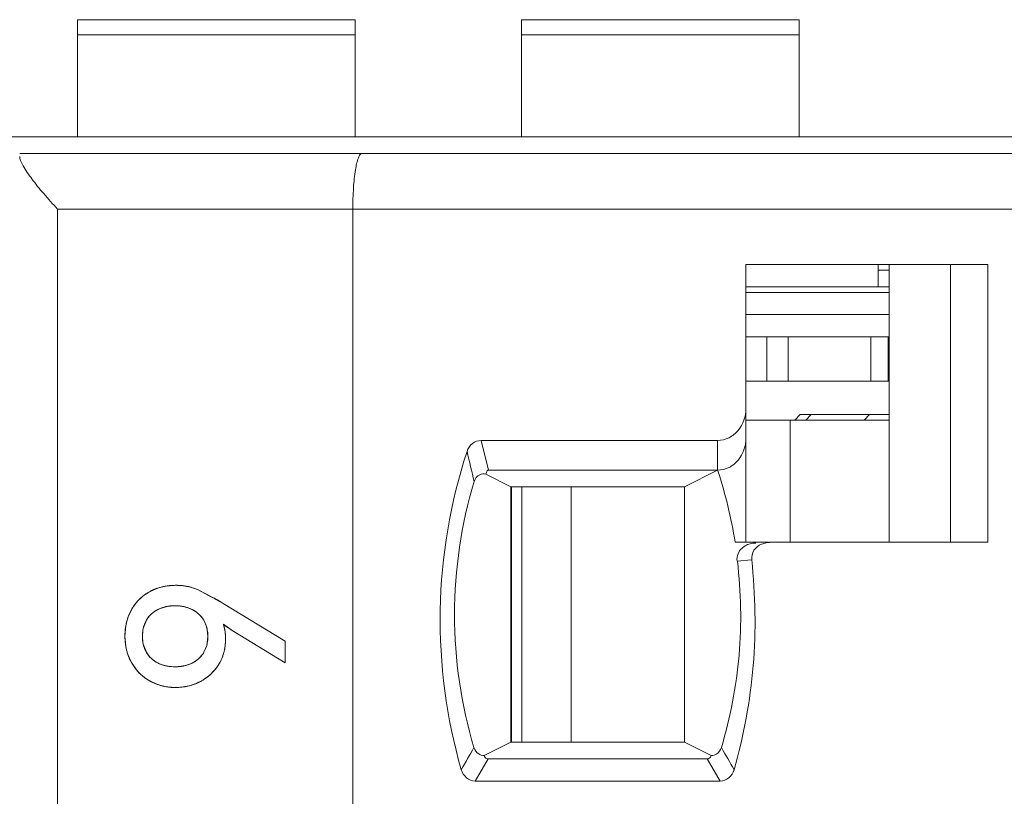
# Model space of a CAD drawing. Header units: millimetres. Extents: x 0 to 427, y 0 to 299.
# Tile 24 of 54: x 137 to 146, y 245 to 252. Entities that reach past the tile are written whole.
import ezdxf

# ---------------------------------------------------------------- set-up
doc = ezdxf.new("R2010")
doc.units = ezdxf.units.MM
doc.header["$LTSCALE"] = 23.1
doc.header["$MEASUREMENT"] = 0
doc.layers.get('0').update_dxf_attribs({"lineweight": 18})
for name, color, linetype in [('1_13_1_1', 7, 'Continuous'), ('1_2', 7, 'Continuous'), ('1_27', 7, 'Continuous'), ('1_29', 7, 'Continuous'), ('1_43_1', 7, 'Continuous'), ('1_6', 7, 'Continuous')]:
    doc.layers.add(name, color=color, linetype=linetype)

msp = doc.modelspace()

# ---------------------------------------------------------------- linework, layer by layer
at = {"color": 7, "linetype": 'Continuous', "lineweight": 0}
msp.add_line((110.7648, 250.7554), (209.7648, 250.7554), dxfattribs=at)
at = {"color": 0, "linetype": 'Continuous', "lineweight": 0}
for p, q in [((138.2139, 246.6597), (138.2849, 246.6914)), ((138.3646, 246.7111), (138.4525, 246.7179)), ((138.5031, 246.7157), (138.5846, 246.701)), ((138.5846, 246.701), (138.6456, 246.6801)), ((138.8775, 246.5549), (138.6456, 246.6801)), ((138.6456, 246.6801), (138.7914, 246.6056)), ((138.3602, 246.5253), (138.3012, 246.5059)), ((138.5853, 246.5059), (138.5277, 246.5248)), ((139.4363, 246.2154), (138.8775, 246.5549)), ((138.0202, 246.4277), (138.0509, 246.4967)), ((138.1861, 246.4038), (138.1591, 246.338)), ((138.7297, 246.3385), (138.7049, 246.3992)), ((138.8794, 246.3667), (138.9589, 246.3124)), ((137.9995, 246.1728), (137.9927, 246.2581)), ((138.1549, 246.318), (138.1498, 246.2581)), ((138.1498, 246.2581), (138.1549, 246.1991)), ((138.7397, 246.2581), (138.7347, 246.3163)), ((138.7347, 246.2001), (138.7397, 246.2581)), ((138.9589, 246.3124), (139.4363, 246.0194)), ((138.1589, 246.1807), (138.1855, 246.1157)), ((138.704, 246.116), (138.7293, 246.1763)), ((139.4363, 246.2154), (139.4363, 246.0194)), ((138.0519, 246.0223), (138.0195, 246.0941)), ((138.0961, 245.9574), (138.0519, 246.0223)), ((138.3024, 246.0123), (138.3594, 245.9933)), ((138.5258, 245.9928), (138.5853, 246.0119)), ((138.1842, 245.8771), (138.1511, 245.9021)), ((138.2158, 245.8574), (138.1842, 245.8771)), ((138.287, 245.825), (138.2158, 245.8574)), ((138.3646, 245.805), (138.287, 245.825)), ((138.4486, 245.7982), (138.3646, 245.805))]:
    msp.add_line(p, q, dxfattribs=at)
for centre, radius, start, end in [((138.4341, 246.2568), 0.4595, 105.75525, 108.94556), ((138.4437, 246.2158), 0.5016, 99.07716, 101.50028), ((138.4533, 246.1616), 0.5564, 84.85949, 90.07914), ((138.4264, 246.2839), 0.4318, 130.88045, 139.14227), ((138.426, 246.2844), 0.4312, 128.94148, 130.88324), ((138.4236, 246.2875), 0.4273, 123.84034, 128.94767), ((138.4185, 246.2951), 0.4181, 119.2913, 123.84132), ((137.1949, 243.7936), 3.2336, 60.07169, 60.41508), ((137.157, 243.7282), 3.3092, 58.67246, 60.06749), ((138.4086, 246.2971), 0.4096, 146.176, 150.83954), ((138.4182, 246.2907), 0.4212, 140.94197, 146.17559), ((138.4231, 246.2869), 0.4274, 139.14965, 140.95135), ((138.4155, 246.2545), 0.2761, 114.45405, 117.27958), ((138.4311, 246.1993), 0.3336, 100.79308, 102.2711), ((138.4541, 246.1949), 0.338, 77.43156, 79.24022), ((138.4693, 246.2467), 0.2839, 62.88423, 65.89125), ((138.4795, 246.2696), 0.4858, 161.00062, 168.83493), ((138.5416, 246.2585), 0.5489, 171.31264, 180.04153), ((138.5171, 246.2618), 0.5242, 170.42866, 171.2565), ((138.5095, 246.2631), 0.5165, 168.77085, 170.43075), ((138.4401, 246.2675), 0.2897, 165.90696, 169.95735), ((138.4873, 246.2743), 0.2509, 29.85282, 31.85982), ((138.4564, 246.2661), 0.2828, 10.22926, 14.84055), ((138.5183, 246.2511), 0.3792, 11.19329, 17.76283), ((139.6548, 247.421), 1.3087, 233.6653, 235.02544), ((139.7271, 247.5243), 1.4347, 235.02587, 236.29958), ((139.8138, 247.6543), 1.5911, 236.30039, 237.50068), ((138.4644, 246.2404), 0.4341, 5.24734, 11.19237), ((138.4182, 246.2357), 0.4806, 2.91919, 5.30361), ((138.3825, 246.2339), 0.5163, 359.88896, 2.91058), ((138.4808, 246.2517), 0.4877, 189.31671, 191.01173), ((138.4307, 246.2491), 0.2803, 190.26254, 194.12363), ((138.4597, 246.2497), 0.2794, 344.7592, 349.77508), ((138.4615, 246.2254), 0.4369, 349.11928, 350.29165), ((138.4461, 246.2279), 0.4525, 350.30086, 352.98248), ((138.4175, 246.2314), 0.4813, 352.99341, 356.58587), ((138.3808, 246.2336), 0.5181, 356.58476, 359.92929), ((138.4901, 246.2416), 0.2481, 327.51085, 329.58194), ((138.4894, 246.2194), 0.4083, 328.79216, 339.30229), ((138.4899, 246.2192), 0.4078, 339.29792, 342.96394), ((138.4183, 246.2672), 0.28, 242.61664, 245.54162), ((138.4316, 246.3135), 0.3282, 257.28334, 259.09421), ((138.4537, 246.3295), 0.3444, 280.63878, 282.09834), ((138.47, 246.2736), 0.286, 293.7805, 296.39189), ((138.4778, 246.2276), 0.4226, 318.89088, 324.56935), ((138.487, 246.221), 0.4112, 324.57408, 328.77362), ((138.4172, 246.2214), 0.4157, 219.43223, 230.18743), ((138.47, 246.2341), 0.4326, 302.40849, 308.0033), ((138.4686, 246.2359), 0.4349, 307.99848, 309.10602), ((138.4694, 246.235), 0.4337, 309.09954, 317.85726), ((138.4731, 246.2315), 0.4286, 317.86961, 318.90271), ((138.4487, 246.3069), 0.5086, 269.99244, 278.85362), ((138.45, 246.2977), 0.4993, 278.87231, 279.96936), ((138.4533, 246.2809), 0.4823, 279.92158, 288.72807), ((138.466, 246.2438), 0.443, 288.71097, 298.24959), ((138.4735, 246.2286), 0.4262, 298.33229, 302.40736)]:
    msp.add_arc(centre, radius, start, end, dxfattribs=at)
for points, knots in [([(138.4525, 246.7179), (138.4414, 246.7179), (138.4194, 246.7173), (138.3873, 246.7146), (138.3613, 246.7108), (138.3409, 246.7069), (138.3259, 246.7035), (138.3111, 246.6996), (138.2965, 246.6953), (138.2822, 246.6905), (138.2704, 246.6861), (138.2611, 246.6824), (138.2542, 246.6795), (138.2474, 246.6765), (138.2417, 246.6739), (138.2372, 246.6718), (138.2338, 246.6701), (138.2305, 246.6685), (138.2271, 246.6668), (138.2244, 246.6654), (138.2222, 246.6642), (138.2205, 246.6633), (138.2191, 246.6626), (138.218, 246.662), (138.2172, 246.6615), (138.2164, 246.6611), (138.2157, 246.6607), (138.2152, 246.6604), (138.2148, 246.6602), (138.2145, 246.6601), (138.2143, 246.66), (138.2142, 246.6599), (138.214, 246.6598), (138.214, 246.6598), (138.2139, 246.6597), (138.2139, 246.6597)], [0, 0, 0, 0, 0.125, 0.25, 0.375, 0.4375, 0.5, 0.5625, 0.625001, 0.687501, 0.750001, 0.781251, 0.812501, 0.843751, 0.875001, 0.890626, 0.906251, 0.921876, 0.937501, 0.953126, 0.960938, 0.968751, 0.976563, 0.98047, 0.984376, 0.988282, 0.992188, 0.994141, 0.996095, 0.997071, 0.998048, 0.999024, 0.999513, 0.999757, 1, 1, 1, 1]), ([(138.6456, 246.6801), (138.6383, 246.6833), (138.6234, 246.6892), (138.6005, 246.6969), (138.5811, 246.7023), (138.5652, 246.706), (138.5532, 246.7085), (138.5411, 246.7107), (138.5288, 246.7127), (138.5164, 246.7143), (138.506, 246.7154), (138.4976, 246.7161), (138.4913, 246.7166), (138.4849, 246.717), (138.4796, 246.7173), (138.4753, 246.7175), (138.472, 246.7176), (138.4688, 246.7177), (138.4656, 246.7178), (138.4629, 246.7178), (138.4607, 246.7179), (138.4591, 246.7179), (138.4577, 246.7179), (138.4566, 246.7179), (138.4558, 246.7179), (138.455, 246.7179), (138.4543, 246.7179), (138.4538, 246.7179), (138.4534, 246.7179), (138.4531, 246.7179), (138.4529, 246.7179), (138.4528, 246.7179), (138.4526, 246.7179), (138.4526, 246.7179), (138.4525, 246.7179), (138.4525, 246.7179), (138.4525, 246.7179)], [0, 0, 0, 0, 0.125, 0.25, 0.375, 0.4375, 0.5, 0.5625, 0.625001, 0.687501, 0.750001, 0.781251, 0.812501, 0.843751, 0.875001, 0.890626, 0.906251, 0.921876, 0.937501, 0.953126, 0.960938, 0.968751, 0.976563, 0.98047, 0.984376, 0.988282, 0.992188, 0.994141, 0.996095, 0.997071, 0.998048, 0.999024, 0.999513, 0.999757, 0.999997, 1, 1, 1, 1]), ([(138.2139, 246.6597), (138.2052, 246.6549), (138.1882, 246.6447), (138.1642, 246.628), (138.1454, 246.6128), (138.1311, 246.6), (138.1207, 246.59), (138.1107, 246.5796), (138.1011, 246.5689), (138.0918, 246.5578), (138.0844, 246.5482), (138.0786, 246.5404), (138.0744, 246.5344), (138.0702, 246.5284), (138.0669, 246.5233), (138.0642, 246.5191), (138.0622, 246.516), (138.0603, 246.5128), (138.0584, 246.5097), (138.0568, 246.507), (138.0555, 246.5049), (138.0546, 246.5032), (138.0538, 246.5019), (138.0532, 246.5008), (138.0528, 246.5), (138.0523, 246.4992), (138.0519, 246.4985), (138.0516, 246.498), (138.0514, 246.4976), (138.0513, 246.4973), (138.0512, 246.4971), (138.0511, 246.497), (138.051, 246.4968), (138.051, 246.4968), (138.0509, 246.4967), (138.0509, 246.4967)], [0, 0, 0, 0, 0.125, 0.25, 0.375, 0.4375, 0.5, 0.5625, 0.625001, 0.687501, 0.750001, 0.781251, 0.812501, 0.843751, 0.875001, 0.890626, 0.906251, 0.921876, 0.937501, 0.953126, 0.960938, 0.968751, 0.976563, 0.98047, 0.984376, 0.988282, 0.992188, 0.994141, 0.996095, 0.997071, 0.998048, 0.999024, 0.999513, 0.999757, 1, 1, 1, 1]), ([(138.2304, 246.4589), (138.2371, 246.4652), (138.2511, 246.4768), (138.2736, 246.492), (138.2937, 246.5027), (138.3106, 246.5101), (138.3237, 246.5151), (138.3372, 246.5194), (138.3511, 246.5232), (138.3653, 246.5264), (138.3776, 246.5286), (138.3876, 246.5301), (138.3952, 246.531), (138.4029, 246.5318), (138.4093, 246.5324), (138.4146, 246.5327), (138.4185, 246.533), (138.4225, 246.5332), (138.4265, 246.5333), (138.4299, 246.5335), (138.4326, 246.5335), (138.4346, 246.5336), (138.4363, 246.5336), (138.4377, 246.5336), (138.4387, 246.5336), (138.4397, 246.5336), (138.4406, 246.5336), (138.4413, 246.5336), (138.4417, 246.5336), (138.4421, 246.5336), (138.4423, 246.5336), (138.4425, 246.5336), (138.4427, 246.5336), (138.4428, 246.5336), (138.4428, 246.5336), (138.4428, 246.5336)], [0, 0, 0, 0, 0.125, 0.25, 0.375, 0.4375, 0.5, 0.5625, 0.625, 0.6875, 0.75, 0.78125, 0.8125, 0.843751, 0.875001, 0.890626, 0.906251, 0.921876, 0.937501, 0.953126, 0.960938, 0.968751, 0.976563, 0.980469, 0.984376, 0.988282, 0.992188, 0.994141, 0.996094, 0.997071, 0.998047, 0.999024, 0.999512, 0.999756, 1, 1, 1, 1]), ([(138.5172, 246.527), (138.5134, 246.5277), (138.4888, 246.5319), (138.4429, 246.5351), (138.3969, 246.5319), (138.3725, 246.5277), (138.3686, 246.527)], [0, 0, 0, 0, 0.078261, 0.50082, 0.922231, 1, 1, 1, 1]), ([(138.4428, 246.5336), (138.4538, 246.5336), (138.4753, 246.5329), (138.506, 246.5294), (138.5303, 246.5245), (138.5489, 246.5194), (138.5625, 246.5151), (138.5757, 246.5101), (138.5885, 246.5046), (138.601, 246.4984), (138.611, 246.4928), (138.6188, 246.4881), (138.6246, 246.4843), (138.6303, 246.4805), (138.6349, 246.4771), (138.6386, 246.4744), (138.6414, 246.4723), (138.6441, 246.4702), (138.6467, 246.468), (138.649, 246.4661), (138.6507, 246.4647), (138.652, 246.4635), (138.6531, 246.4626), (138.654, 246.4618), (138.6546, 246.4613), (138.6553, 246.4607), (138.6558, 246.4602), (138.6563, 246.4598), (138.6565, 246.4596), (138.6567, 246.4594), (138.6569, 246.4592), (138.657, 246.4591), (138.6571, 246.459), (138.6572, 246.459), (138.6572, 246.4589), (138.6572, 246.4589)], [0, 0, 0, 0, 0.125, 0.25, 0.375, 0.4375, 0.5, 0.5625, 0.625, 0.6875, 0.75, 0.78125, 0.8125, 0.843751, 0.875001, 0.890626, 0.906251, 0.921876, 0.937501, 0.953126, 0.960938, 0.968751, 0.976563, 0.980469, 0.984376, 0.988282, 0.992188, 0.994141, 0.996094, 0.997071, 0.998047, 0.999024, 0.999512, 0.999756, 1, 1, 1, 1]), ([(138.1498, 246.2581), (138.1498, 246.2686), (138.1507, 246.2891), (138.1544, 246.3183), (138.1597, 246.3412), (138.1652, 246.3587), (138.1699, 246.3715), (138.1752, 246.3838), (138.1812, 246.3958), (138.1878, 246.4073), (138.1939, 246.4166), (138.199, 246.4238), (138.203, 246.4291), (138.2072, 246.4344), (138.2108, 246.4386), (138.2138, 246.442), (138.216, 246.4445), (138.2183, 246.447), (138.2207, 246.4494), (138.2226, 246.4514), (138.2243, 246.453), (138.2255, 246.4542), (138.2265, 246.4552), (138.2273, 246.456), (138.2279, 246.4566), (138.2285, 246.4572), (138.2291, 246.4577), (138.2295, 246.4581), (138.2297, 246.4583), (138.23, 246.4585), (138.2301, 246.4586), (138.2302, 246.4588), (138.2303, 246.4589), (138.2304, 246.4589), (138.2304, 246.4589), (138.2304, 246.4589)], [0, 0, 0, 0, 0.125, 0.25, 0.375, 0.4375, 0.5, 0.5625, 0.625, 0.6875, 0.75, 0.78125, 0.812501, 0.843751, 0.875001, 0.890626, 0.906251, 0.921876, 0.937501, 0.953126, 0.960938, 0.968751, 0.976563, 0.980469, 0.984376, 0.988282, 0.992188, 0.994141, 0.996094, 0.997071, 0.998047, 0.999024, 0.999512, 0.999756, 1, 1, 1, 1]), ([(138.289, 246.4999), (138.2677, 246.489), (138.2283, 246.4617), (138.1981, 246.4241), (138.1861, 246.4038)], [0, 0, 0, 0, 0.502763, 1, 1, 1, 1]), ([(138.7004, 246.4067), (138.6884, 246.426), (138.6586, 246.4622), (138.6199, 246.4886), (138.5987, 246.4994)], [0, 0, 0, 0, 0.487361, 1, 1, 1, 1]), ([(138.8988, 246.2329), (138.8988, 246.2391), (138.8986, 246.2512), (138.8977, 246.269), (138.8964, 246.2835), (138.8951, 246.2948), (138.894, 246.3032), (138.8927, 246.3115), (138.8913, 246.3197), (138.8897, 246.3278), (138.8882, 246.3345), (138.887, 246.3398), (138.886, 246.3437), (138.885, 246.3476), (138.8841, 246.3508), (138.8834, 246.3534), (138.8829, 246.3553), (138.8823, 246.3573), (138.8818, 246.3592), (138.8813, 246.3608), (138.8809, 246.362), (138.8806, 246.363), (138.8804, 246.3638), (138.8802, 246.3644), (138.88, 246.3649), (138.8799, 246.3653), (138.8798, 246.3657), (138.8797, 246.366), (138.8796, 246.3662), (138.8795, 246.3664), (138.8795, 246.3665), (138.8795, 246.3666), (138.8794, 246.3667), (138.8794, 246.3667), (138.8794, 246.3667), (138.8794, 246.3667), (138.8794, 246.3667)], [0, 0, 0, 0, 0.125, 0.25, 0.375, 0.4375, 0.5, 0.5625, 0.625, 0.6875, 0.75, 0.78125, 0.8125, 0.84375, 0.875, 0.890625, 0.90625, 0.921875, 0.9375, 0.953125, 0.960938, 0.96875, 0.976563, 0.980469, 0.984375, 0.988282, 0.992188, 0.994141, 0.996094, 0.997071, 0.998047, 0.999024, 0.999512, 0.999756, 0.999997, 1, 1, 1, 1]), ([(137.9927, 246.2581), (137.9927, 246.2473), (137.9933, 246.2259), (137.9961, 246.1945), (138, 246.169), (138.004, 246.149), (138.0074, 246.1341), (138.0114, 246.1195), (138.0158, 246.105), (138.0206, 246.0908), (138.025, 246.079), (138.0288, 246.0698), (138.0318, 246.0628), (138.0348, 246.056), (138.0375, 246.0503), (138.0397, 246.0458), (138.0413, 246.0424), (138.043, 246.039), (138.0447, 246.0356), (138.0462, 246.0329), (138.0474, 246.0306), (138.0483, 246.029), (138.049, 246.0276), (138.0496, 246.0265), (138.0501, 246.0256), (138.0505, 246.0248), (138.0509, 246.0241), (138.0512, 246.0236), (138.0514, 246.0232), (138.0516, 246.023), (138.0517, 246.0227), (138.0518, 246.0226), (138.0519, 246.0225), (138.0519, 246.0224), (138.0519, 246.0223), (138.0519, 246.0223), (138.0519, 246.0223)], [0, 0, 0, 0, 0.125, 0.25, 0.375, 0.4375, 0.5, 0.5625, 0.625001, 0.687501, 0.750001, 0.781251, 0.812501, 0.843751, 0.875001, 0.890626, 0.906251, 0.921876, 0.937501, 0.953126, 0.960938, 0.968751, 0.976563, 0.98047, 0.984376, 0.988282, 0.992188, 0.994141, 0.996095, 0.997071, 0.998048, 0.999024, 0.999513, 0.999757, 0.999997, 1, 1, 1, 1]), ([(138.2313, 246.0592), (138.2245, 246.0655), (138.2118, 246.0784), (138.1953, 246.0994), (138.1836, 246.1182), (138.1755, 246.134), (138.1701, 246.1462), (138.1653, 246.1589), (138.1612, 246.1719), (138.1577, 246.1853), (138.1553, 246.1968), (138.1537, 246.2061), (138.1527, 246.2133), (138.1518, 246.2205), (138.1512, 246.2266), (138.1508, 246.2316), (138.1505, 246.2353), (138.1503, 246.239), (138.1501, 246.2428), (138.15, 246.246), (138.1499, 246.2485), (138.1499, 246.2504), (138.1499, 246.252), (138.1499, 246.2533), (138.1498, 246.2543), (138.1498, 246.2552), (138.1498, 246.256), (138.1498, 246.2567), (138.1498, 246.2571), (138.1498, 246.2574), (138.1498, 246.2577), (138.1498, 246.2578), (138.1498, 246.258), (138.1498, 246.2581), (138.1498, 246.2581), (138.1498, 246.2581)], [0, 0, 0, 0, 0.125, 0.25, 0.375, 0.4375, 0.5, 0.5625, 0.625, 0.6875, 0.75, 0.78125, 0.8125, 0.843751, 0.875001, 0.890626, 0.906251, 0.921876, 0.937501, 0.953126, 0.960938, 0.968751, 0.976563, 0.980469, 0.984376, 0.988282, 0.992188, 0.994141, 0.996094, 0.997071, 0.998047, 0.999024, 0.999512, 0.999756, 1, 1, 1, 1]), ([(138.7397, 246.2581), (138.7397, 246.2476), (138.7389, 246.2271), (138.735, 246.1981), (138.7296, 246.1752), (138.724, 246.1577), (138.7192, 246.145), (138.7137, 246.1327), (138.7076, 246.1209), (138.7008, 246.1094), (138.6947, 246.1002), (138.6894, 246.093), (138.6853, 246.0877), (138.681, 246.0826), (138.6773, 246.0783), (138.6743, 246.075), (138.672, 246.0725), (138.6696, 246.0701), (138.6672, 246.0677), (138.6652, 246.0657), (138.6635, 246.0641), (138.6623, 246.0629), (138.6613, 246.0619), (138.6604, 246.0611), (138.6598, 246.0606), (138.6591, 246.06), (138.6586, 246.0595), (138.6582, 246.0591), (138.6579, 246.0589), (138.6577, 246.0587), (138.6575, 246.0585), (138.6574, 246.0584), (138.6573, 246.0583), (138.6573, 246.0583), (138.6572, 246.0582), (138.6572, 246.0582)], [0, 0, 0, 0, 0.125, 0.25, 0.375, 0.4375, 0.5, 0.5625, 0.625, 0.6875, 0.75, 0.78125, 0.812501, 0.843751, 0.875001, 0.890626, 0.906251, 0.921876, 0.937501, 0.953126, 0.960938, 0.968751, 0.976563, 0.980469, 0.984376, 0.988282, 0.992188, 0.994141, 0.996094, 0.997071, 0.998047, 0.999024, 0.999512, 0.999756, 1, 1, 1, 1]), ([(138.8386, 246.0078), (138.8436, 246.0161), (138.853, 246.0329), (138.8653, 246.0589), (138.8739, 246.0813), (138.8798, 246.0996), (138.8838, 246.1136), (138.8874, 246.1277), (138.8904, 246.1421), (138.893, 246.1567), (138.8948, 246.1691), (138.896, 246.179), (138.8967, 246.1866), (138.8974, 246.1942), (138.8978, 246.2005), (138.8981, 246.2057), (138.8983, 246.2095), (138.8985, 246.2134), (138.8986, 246.2173), (138.8987, 246.2205), (138.8987, 246.2231), (138.8988, 246.2251), (138.8988, 246.2267), (138.8988, 246.228), (138.8988, 246.229), (138.8988, 246.23), (138.8988, 246.2308), (138.8988, 246.2315), (138.8988, 246.2319), (138.8988, 246.2322), (138.8988, 246.2324), (138.8988, 246.2326), (138.8988, 246.2328), (138.8988, 246.2329), (138.8988, 246.2329), (138.8988, 246.2329)], [0, 0, 0, 0, 0.125, 0.25, 0.375, 0.4375, 0.5, 0.562501, 0.625001, 0.687501, 0.750001, 0.781251, 0.812501, 0.843751, 0.875001, 0.890626, 0.906251, 0.921876, 0.937501, 0.953126, 0.960938, 0.968751, 0.976563, 0.98047, 0.984376, 0.988282, 0.992188, 0.994142, 0.996095, 0.997071, 0.998048, 0.999024, 0.999513, 0.999757, 1, 1, 1, 1]), ([(138.1855, 246.1157), (138.1979, 246.0948), (138.2286, 246.057), (138.2685, 246.0295), (138.2896, 246.0186)], [0, 0, 0, 0, 0.505662, 1, 1, 1, 1]), ([(138.5971, 246.0174), (138.6188, 246.0282), (138.6576, 246.0541), (138.6876, 246.0899), (138.6994, 246.1083)], [0, 0, 0, 0, 0.526578, 1, 1, 1, 1]), ([(138.0519, 246.0223), (138.0569, 246.0135), (138.0672, 245.9964), (138.0841, 245.9721), (138.0994, 245.9531), (138.1123, 245.9387), (138.1224, 245.9282), (138.1328, 245.9181), (138.1436, 245.9083), (138.1548, 245.8989), (138.1643, 245.8914), (138.1722, 245.8856), (138.1781, 245.8813), (138.1842, 245.8771), (138.1893, 245.8736), (138.1935, 245.8709), (138.1966, 245.8689), (138.1997, 245.867), (138.2029, 245.865), (138.2056, 245.8634), (138.2077, 245.8621), (138.2093, 245.8612), (138.2107, 245.8604), (138.2118, 245.8598), (138.2126, 245.8593), (138.2134, 245.8588), (138.2141, 245.8584), (138.2146, 245.8581), (138.2149, 245.8579), (138.2152, 245.8578), (138.2154, 245.8577), (138.2156, 245.8576), (138.2157, 245.8575), (138.2158, 245.8575), (138.2158, 245.8574), (138.2158, 245.8574)], [0, 0, 0, 0, 0.125, 0.25, 0.375, 0.4375, 0.5, 0.5625, 0.625001, 0.687501, 0.750001, 0.781251, 0.812501, 0.843751, 0.875001, 0.890626, 0.906251, 0.921876, 0.937501, 0.953126, 0.960938, 0.968751, 0.976563, 0.98047, 0.984376, 0.988282, 0.992188, 0.994141, 0.996095, 0.997071, 0.998048, 0.999024, 0.999513, 0.999757, 1, 1, 1, 1]), ([(138.4428, 245.9845), (138.432, 245.9845), (138.4109, 245.9853), (138.3806, 245.9888), (138.3567, 245.9937), (138.3383, 245.9987), (138.3249, 246.0031), (138.3119, 246.0081), (138.2993, 246.0136), (138.287, 246.0197), (138.2771, 246.0253), (138.2693, 246.0301), (138.2636, 246.0338), (138.258, 246.0377), (138.2534, 246.041), (138.2498, 246.0438), (138.247, 246.0459), (138.2444, 246.048), (138.2417, 246.0502), (138.2395, 246.052), (138.2378, 246.0535), (138.2365, 246.0546), (138.2354, 246.0556), (138.2345, 246.0563), (138.2339, 246.0569), (138.2332, 246.0575), (138.2327, 246.058), (138.2323, 246.0584), (138.232, 246.0586), (138.2318, 246.0588), (138.2316, 246.0589), (138.2315, 246.0591), (138.2314, 246.0592), (138.2314, 246.0592), (138.2313, 246.0592), (138.2313, 246.0592)], [0, 0, 0, 0, 0.125, 0.25, 0.375, 0.4375, 0.5, 0.5625, 0.625, 0.6875, 0.75, 0.78125, 0.8125, 0.843751, 0.875001, 0.890626, 0.906251, 0.921876, 0.937501, 0.953126, 0.960938, 0.968751, 0.976563, 0.980469, 0.984376, 0.988282, 0.992188, 0.994141, 0.996094, 0.997071, 0.998047, 0.999024, 0.999512, 0.999756, 1, 1, 1, 1]), ([(138.3695, 245.9912), (138.3733, 245.9905), (138.3975, 245.9862), (138.4431, 245.9831), (138.4888, 245.9862), (138.5134, 245.9904), (138.5172, 245.9911)], [0, 0, 0, 0, 0.077669, 0.49624, 0.921324, 1, 1, 1, 1]), ([(138.6572, 246.0582), (138.6504, 246.0521), (138.6361, 246.0406), (138.6132, 246.0256), (138.5928, 246.0151), (138.5757, 246.0078), (138.5625, 246.0029), (138.5489, 245.9986), (138.5349, 245.9948), (138.5206, 245.9916), (138.5083, 245.9895), (138.4982, 245.988), (138.4906, 245.9871), (138.4829, 245.9863), (138.4764, 245.9858), (138.4711, 245.9854), (138.4671, 245.9852), (138.4632, 245.985), (138.4591, 245.9848), (138.4558, 245.9847), (138.4531, 245.9846), (138.451, 245.9846), (138.4493, 245.9846), (138.448, 245.9846), (138.4469, 245.9846), (138.4459, 245.9845), (138.4451, 245.9845), (138.4444, 245.9845), (138.4439, 245.9845), (138.4436, 245.9845), (138.4433, 245.9845), (138.4431, 245.9845), (138.443, 245.9845), (138.4429, 245.9845), (138.4428, 245.9845), (138.4428, 245.9845)], [0, 0, 0, 0, 0.125, 0.25, 0.375, 0.4375, 0.5, 0.5625, 0.625, 0.6875, 0.75, 0.78125, 0.8125, 0.843751, 0.875001, 0.890626, 0.906251, 0.921876, 0.937501, 0.953126, 0.960938, 0.968751, 0.976563, 0.980469, 0.984376, 0.988282, 0.992188, 0.994141, 0.996094, 0.997071, 0.998047, 0.999024, 0.999512, 0.999756, 1, 1, 1, 1]), ([(138.6757, 245.8535), (138.6843, 245.8581), (138.701, 245.8678), (138.7247, 245.8837), (138.7433, 245.8981), (138.7575, 245.9102), (138.7679, 245.9197), (138.7779, 245.9295), (138.7876, 245.9397), (138.7969, 245.9502), (138.8044, 245.9592), (138.8103, 245.9666), (138.8146, 245.9722), (138.8188, 245.978), (138.8222, 245.9828), (138.825, 245.9867), (138.827, 245.9897), (138.829, 245.9926), (138.8309, 245.9956), (138.8326, 245.9981), (138.8339, 246.0002), (138.8348, 246.0017), (138.8356, 246.003), (138.8363, 246.004), (138.8367, 246.0048), (138.8372, 246.0055), (138.8376, 246.0062), (138.8379, 246.0067), (138.8381, 246.007), (138.8383, 246.0073), (138.8384, 246.0074), (138.8385, 246.0076), (138.8386, 246.0077), (138.8386, 246.0078), (138.8386, 246.0078), (138.8386, 246.0078)], [0, 0, 0, 0, 0.125, 0.25, 0.375, 0.4375, 0.5, 0.5625, 0.625001, 0.687501, 0.750001, 0.781251, 0.812501, 0.843751, 0.875001, 0.890626, 0.906251, 0.921876, 0.937501, 0.953126, 0.960938, 0.968751, 0.976563, 0.98047, 0.984376, 0.988282, 0.992188, 0.994141, 0.996095, 0.997071, 0.998048, 0.999024, 0.999513, 0.999757, 1, 1, 1, 1]), ([(138.2158, 245.8574), (138.2246, 245.8525), (138.2423, 245.8433), (138.2696, 245.8313), (138.2929, 245.8228), (138.312, 245.8169), (138.3264, 245.813), (138.3411, 245.8095), (138.3559, 245.8065), (138.3709, 245.804), (138.3835, 245.8022), (138.3937, 245.8011), (138.4014, 245.8003), (138.4092, 245.7997), (138.4157, 245.7992), (138.4209, 245.7989), (138.4248, 245.7988), (138.4288, 245.7986), (138.4327, 245.7985), (138.436, 245.7984), (138.4387, 245.7983), (138.4407, 245.7983), (138.4423, 245.7983), (138.4436, 245.7983), (138.4446, 245.7982), (138.4456, 245.7982), (138.4465, 245.7982), (138.4471, 245.7982), (138.4475, 245.7982), (138.4479, 245.7982), (138.4481, 245.7982), (138.4483, 245.7982), (138.4485, 245.7982), (138.4486, 245.7982), (138.4486, 245.7982), (138.4486, 245.7982)], [0, 0, 0, 0, 0.125, 0.25, 0.375, 0.4375, 0.5, 0.5625, 0.625001, 0.687501, 0.750001, 0.781251, 0.812501, 0.843751, 0.875001, 0.890626, 0.906251, 0.921876, 0.937501, 0.953126, 0.960938, 0.968751, 0.976563, 0.98047, 0.984376, 0.988282, 0.992188, 0.994141, 0.996095, 0.997071, 0.998048, 0.999024, 0.999513, 0.999757, 1, 1, 1, 1]), ([(138.4486, 245.7982), (138.459, 245.7982), (138.4795, 245.7988), (138.5095, 245.8014), (138.534, 245.805), (138.5533, 245.8088), (138.5675, 245.812), (138.5816, 245.8157), (138.5956, 245.8198), (138.6094, 245.8243), (138.6207, 245.8285), (138.6297, 245.832), (138.6364, 245.8347), (138.6431, 245.8376), (138.6486, 245.8401), (138.653, 245.8421), (138.6562, 245.8437), (138.6595, 245.8452), (138.6628, 245.8468), (138.6655, 245.8482), (138.6677, 245.8493), (138.6693, 245.8501), (138.6706, 245.8508), (138.6717, 245.8514), (138.6725, 245.8518), (138.6733, 245.8522), (138.674, 245.8526), (138.6745, 245.8529), (138.6749, 245.8531), (138.6751, 245.8532), (138.6753, 245.8533), (138.6755, 245.8534), (138.6756, 245.8535), (138.6757, 245.8535), (138.6757, 245.8535), (138.6757, 245.8535), (138.6757, 245.8535)], [0, 0, 0, 0, 0.125, 0.25, 0.375, 0.4375, 0.5, 0.5625, 0.625001, 0.687501, 0.750001, 0.781251, 0.812501, 0.843751, 0.875001, 0.890626, 0.906251, 0.921876, 0.937501, 0.953126, 0.960938, 0.968751, 0.976563, 0.98047, 0.984376, 0.988282, 0.992188, 0.994141, 0.996095, 0.997071, 0.998048, 0.999024, 0.999513, 0.999757, 0.999997, 1, 1, 1, 1])]:
    msp.add_open_spline(points, degree=3, knots=knots, dxfattribs=at)
for points in [[(138.0509, 246.4967), (138.0121, 246.4269), (137.9927, 246.3473), (137.9927, 246.2581)], [(138.6572, 246.4589), (138.7122, 246.4091), (138.7397, 246.3422), (138.7397, 246.2581)]]:
    msp.add_open_spline(points, degree=3, dxfattribs=at)
at = {"layer": '1_13_1_1', "color": 7, "linetype": 'Continuous', "lineweight": 0}
for p, q in [((141.5648, 251.8101), (144.0648, 251.8101)), ((141.5648, 251.81), (141.5648, 250.7554)), ((144.0648, 250.7554), (144.0648, 251.8101)), ((144.0648, 251.6738), (141.5648, 251.6738))]:
    msp.add_line(p, q, dxfattribs=at)
at = {"layer": '1_2', "color": 7, "linetype": 'Continuous', "lineweight": 0}
for p, q in [((143.5854, 248.9554), (144.8745, 248.9554)), ((143.7732, 248.5554), (143.7732, 248.9554)), ((143.9658, 248.9554), (143.9658, 248.5554)), ((144.7104, 248.5554), (144.7104, 248.9554)), ((144.8673, 248.9554), (144.8673, 248.5554)), ((143.5854, 248.5554), (144.8745, 248.5554)), ((141.4748, 247.6054), (141.4748, 245.3054))]:
    msp.add_line(p, q, dxfattribs=at)
at = {"layer": '1_27', "color": 7, "linetype": 'Continuous', "lineweight": 0}
for p, q in [((144.7747, 249.4054), (144.7747, 249.6054)), ((144.8745, 249.5554), (144.7747, 249.5554)), ((144.8745, 249.4054), (143.5854, 249.4054))]:
    msp.add_line(p, q, dxfattribs=at)
at = {"layer": '1_29', "color": 7, "linetype": 'Continuous', "lineweight": 0}
for p, q in [((144.8745, 248.2054), (143.5854, 248.2054)), ((143.9843, 247.1054), (143.9843, 248.2054)), ((141.5656, 245.3054), (141.5656, 247.6054)), ((142.0115, 247.6054), (142.0115, 245.3054))]:
    msp.add_line(p, q, dxfattribs=at)
at = {"layer": '1_43_1', "color": 7, "linetype": 'Continuous', "lineweight": 0}
for p, q in [((137.5648, 251.8101), (140.0648, 251.8101)), ((137.5648, 251.81), (137.5648, 250.7554)), ((140.0648, 250.7554), (140.0648, 251.8101)), ((140.0648, 251.6738), (137.5648, 251.6738))]:
    msp.add_line(p, q, dxfattribs=at)
at = {"layer": '1_6', "color": 7, "linetype": 'Continuous', "lineweight": 0}
for p, q in [((137.045, 250.6054), (206.6631, 250.6054)), ((137.3867, 250.1054), (137.3867, 238.6054)), ((205.0723, 250.1054), (137.3867, 250.1054)), ((140.0448, 250.1054), (140.0448, 238.6054)), ((143.5854, 247.1054), (143.5854, 249.6054)), ((143.5854, 249.6054), (145.7642, 249.6054)), ((144.8745, 249.6054), (144.8745, 247.1054)), ((145.4274, 249.6054), (145.4274, 247.1054)), ((145.7642, 249.6054), (145.7642, 247.1054)), ((143.5854, 249.3554), (144.8745, 249.3554)), ((144.8745, 249.1554), (143.5854, 249.1554)), ((144.0248, 248.2054), (144.0748, 248.2554)), ((144.8745, 248.2554), (144.0748, 248.2554)), ((144.1726, 248.2554), (144.1236, 248.2054)), ((144.6495, 248.2054), (144.6985, 248.2554)), ((141.2664, 247.7554), (141.2014, 248.0221)), ((141.2014, 248.0221), (143.3301, 248.0221)), ((143.3301, 247.7554), (143.3301, 248.0221)), ((141.2664, 247.7554), (143.3301, 247.7554)), ((143.3301, 247.7554), (143.0329, 247.6054)), ((141.4676, 247.6054), (141.2429, 247.7187)), ((141.4675, 245.3054), (141.4675, 247.6054)), ((141.4675, 247.6054), (143.0329, 247.6054)), ((143.0329, 245.3054), (143.0329, 247.6054)), ((143.4879, 247.1054), (143.7838, 247.1054)), ((143.7255, 247.0887), (143.7781, 247.1035)), ((143.7783, 247.1019), (143.7961, 247.1038)), ((145.7642, 247.1054), (143.7886, 247.1054)), ((143.6344, 246.9474), (143.5059, 246.9355)), ((141.2273, 245.185), (141.4675, 245.3054)), ((143.0329, 245.3054), (141.4675, 245.3054)), ((143.0329, 245.3054), (143.273, 245.185)), ((141.1473, 244.9554), (141.265, 245.1554)), ((143.2353, 245.1554), (141.265, 245.1554)), ((143.2353, 245.1554), (143.3517, 244.9554)), ((143.3517, 244.9554), (141.1473, 244.9554))]:
    msp.add_line(p, q, dxfattribs=at)
for centre, radius, start, end in [((238.677, 270.9826), 100.2907, 193.293208, 193.451758), ((139.4122, 246.4601), 4.1264, 8.99665, 18.29426), ((143.6748, 246.903), 0.1957, 89.93163, 101.28513), ((152.1058, 238.8504), 12.7036, 149.71303, 150.74831), ((134.4813, 240.0743), 10.2843, 28.98031, 30.26251)]:
    msp.add_arc(centre, radius, start, end, dxfattribs=at)
for points, knots in [([(140.126, 250.6054), (140.1199, 250.6054), (140.1052, 250.5929), (140.0846, 250.5441), (140.0636, 250.4427), (140.0485, 250.2884), (140.0448, 250.1696), (140.0448, 250.1054)], [0, 0, 0, 0, 0.035531, 0.097352, 0.311781, 0.627533, 1, 1, 1, 1]), ([(137.3867, 250.1054), (137.3438, 250.1507), (137.2635, 250.239), (137.1589, 250.368), (137.0887, 250.4683), (137.0541, 250.5373), (137.0448, 250.5671), (137.0448, 250.5797)], [0, 0, 0, 0, 0.317308, 0.606227, 0.845296, 0.935911, 1, 1, 1, 1]), ([(143.5854, 248.309), (143.5854, 248.2394), (143.5484, 248.1293), (143.4367, 248.0395), (143.3653, 248.0219), (143.3301, 248.022)], [0, 0, 0, 0, 0.496876, 0.748597, 1, 1, 1, 1]), ([(141.2014, 248.022), (141.1731, 248.0222), (141.1147, 248.0006), (141.0823, 247.9495), (141.0735, 247.9223)], [0, 0, 0, 0, 0.498571, 1, 1, 1, 1]), ([(143.3301, 247.7554), (143.3653, 247.7553), (143.4368, 247.7729), (143.5485, 247.8626), (143.5854, 247.9727), (143.5854, 248.0423)], [0, 0, 0, 0, 0.251497, 0.503185, 1, 1, 1, 1]), ([(141.0735, 247.9223), (140.9231, 247.4635), (140.7587, 246.4953), (140.8882, 245.5219), (141.0221, 245.0579)], [0, 0, 0, 0, 0.5, 1, 1, 1, 1]), ([(141.2664, 247.7554), (141.2578, 247.7543), (141.2456, 247.7398), (141.2442, 247.7251), (141.2429, 247.7187)], [0, 0, 0, 0, 0.572011, 1, 1, 1, 1]), ([(141.1377, 247.6523), (141.1454, 247.6777), (141.1765, 247.7201), (141.2249, 247.722), (141.243, 247.7188)], [0, 0, 0, 0, 0.591555, 1, 1, 1, 1]), ([(141.136, 245.2572), (141.0204, 245.6437), (140.9011, 246.4549), (141.0216, 247.2659), (141.1377, 247.6523)], [0, 0, 0, 0, 0.499974, 1, 1, 1, 1]), ([(143.5059, 246.9355), (143.5027, 246.9578), (143.5084, 247.0019), (143.5535, 247.064), (143.6039, 247.0885), (143.6365, 247.095)], [0, 0, 0, 0, 0.30085, 0.557051, 1, 1, 1, 1]), ([(143.6369, 246.9475), (143.6353, 246.9768), (143.6468, 247.0398), (143.6986, 247.0766), (143.7255, 247.0887)], [0, 0, 0, 0, 0.498785, 1, 1, 1, 1]), ([(143.508, 246.9358), (143.5241, 246.7954), (143.5455, 246.513), (143.5251, 245.9476), (143.4445, 245.5279), (143.3642, 245.2572)], [0, 0, 0, 0, 0.250131, 0.50023, 1, 1, 1, 1]), ([(143.478, 245.0571), (143.5654, 245.3626), (143.6824, 245.9919), (143.6715, 246.6317), (143.6369, 246.9475)], [0, 0, 0, 0, 0.500023, 1, 1, 1, 1]), ([(141.2273, 245.185), (141.2103, 245.1861), (141.1688, 245.197), (141.1428, 245.2344), (141.136, 245.2572)], [0, 0, 0, 0, 0.417744, 1, 1, 1, 1]), ([(141.265, 245.1554), (141.2545, 245.1553), (141.2372, 245.164), (141.2296, 245.1792), (141.2273, 245.185)], [0, 0, 0, 0, 0.625346, 1, 1, 1, 1]), ([(143.2353, 245.1554), (143.2421, 245.1554), (143.2593, 245.1603), (143.2691, 245.1757), (143.273, 245.185)], [0, 0, 0, 0, 0.401074, 1, 1, 1, 1]), ([(143.3642, 245.2572), (143.3572, 245.2345), (143.3315, 245.197), (143.29, 245.186), (143.2731, 245.185)], [0, 0, 0, 0, 0.583939, 1, 1, 1, 1]), ([(141.0221, 245.0579), (141.0301, 245.0306), (141.0614, 244.9789), (141.119, 244.9561), (141.1474, 244.9554)], [0, 0, 0, 0, 0.500965, 1, 1, 1, 1]), ([(143.3517, 244.9554), (143.3801, 244.956), (143.4382, 244.978), (143.4697, 245.0299), (143.478, 245.0571)], [0, 0, 0, 0, 0.499191, 1, 1, 1, 1])]:
    msp.add_open_spline(points, degree=3, knots=knots, dxfattribs=at)

doc.saveas('drawing.dxf')
